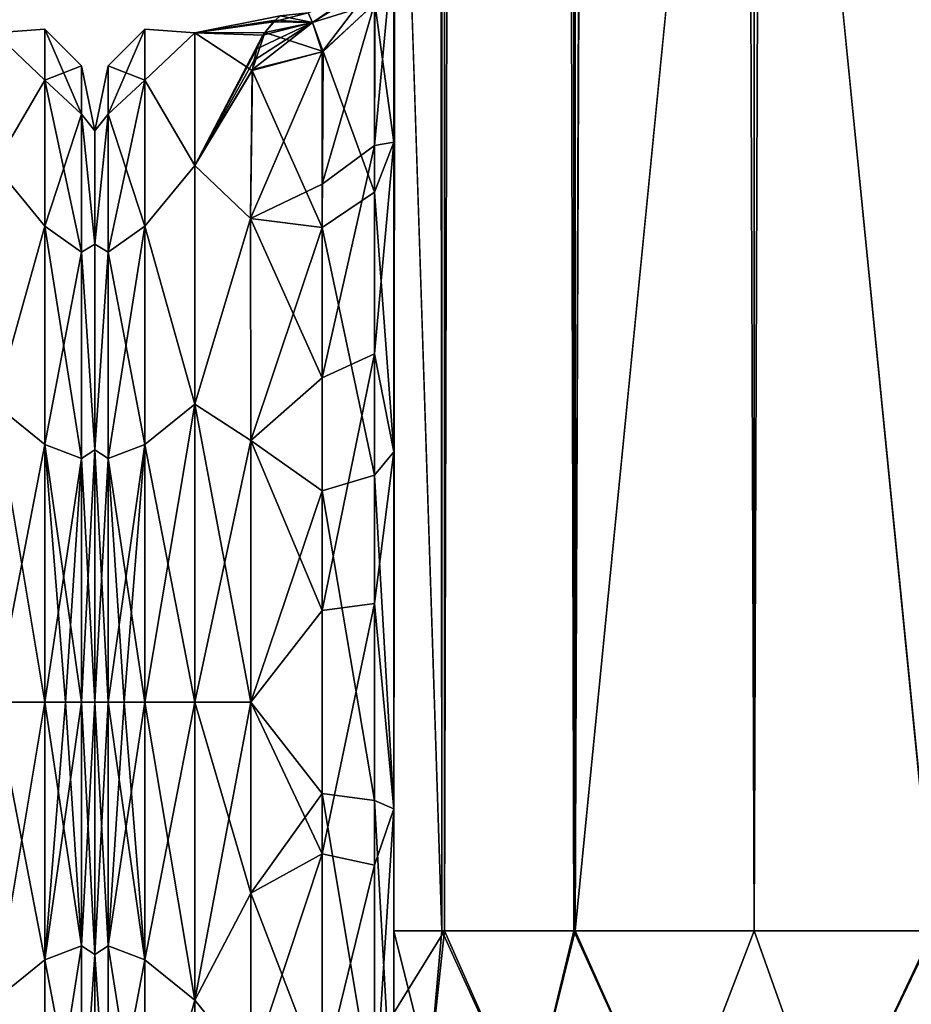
# Model space of a CAD drawing. Extents: x -23 to 470, y -1800 to 0.
# Tile 91 of 256: x 365 to 397, y -1783 to -1748. Entities that reach past the tile are written whole.
import ezdxf

# ---------------------------------------------------------------- set-up
doc = ezdxf.new("R2010")
doc.units = 0
doc.header["$LTSCALE"] = 17.087905
for name, color, linetype in [('419', 7, 'CONTINUOUS'), ('437', 7, 'CONTINUOUS'), ('438', 7, 'CONTINUOUS'), ('486', 7, 'CONTINUOUS'), ('490', 7, 'CONTINUOUS'), ('491', 7, 'CONTINUOUS'), ('492', 7, 'CONTINUOUS'), ('501', 7, 'CONTINUOUS'), ('502', 7, 'CONTINUOUS'), ('507', 7, 'CONTINUOUS'), ('508', 7, 'CONTINUOUS'), ('509', 7, 'CONTINUOUS'), ('510', 7, 'CONTINUOUS'), ('513', 7, 'CONTINUOUS'), ('514', 7, 'CONTINUOUS'), ('532', 7, 'CONTINUOUS'), ('534', 7, 'CONTINUOUS'), ('542', 7, 'CONTINUOUS')]:
    doc.layers.add(name, color=color, linetype=linetype)

msp = doc.modelspace()

# ---------------------------------------------------------------- linework, layer by layer
at = {"layer": '419', "linetype": 'CONTINUOUS'}
for points in [[(368, -1752.022, 4.582), (368, -1755.991, 12.803), (368, -1791.978, 4.582), (368, -1752.022, 4.582)], [(368, -1752.022, -4.582), (368, -1752.022, 4.582), (368, -1791.978, 4.582), (368, -1752.022, -4.582)], [(368, -1755.991, -12.803), (368, -1752.022, -4.582), (368, -1788.009, -12.803), (368, -1755.991, -12.803)], [(368, -1788.009, -12.803), (368, -1752.022, -4.582), (368, -1791.978, -4.582), (368, -1788.009, -12.803)], [(368, -1791.978, -4.582), (368, -1752.022, -4.582), (368, -1791.978, 4.582), (368, -1791.978, -4.582)], [(368, -1755.991, 12.803), (368, -1763.173, 18.494), (368, -1788.009, 12.803), (368, -1755.991, 12.803)], [(368, -1791.978, 4.582), (368, -1755.991, 12.803), (368, -1788.009, 12.803), (368, -1791.978, 4.582)], [(368, -1763.174, -18.494), (368, -1755.991, -12.803), (368, -1780.827, -18.494), (368, -1763.174, -18.494)], [(368, -1780.827, -18.494), (368, -1755.991, -12.803), (368, -1788.009, -12.803), (368, -1780.827, -18.494)], [(368, -1763.173, 18.494), (368, -1772, 20.5), (368, -1780.826, 18.494), (368, -1763.173, 18.494)], [(368, -1788.009, 12.803), (368, -1763.173, 18.494), (368, -1780.826, 18.494), (368, -1788.009, 12.803)], [(368, -1772, -20.5), (368, -1763.174, -18.494), (368, -1780.827, -18.494), (368, -1772, -20.5)]]:
    msp.add_3dface(points, dxfattribs=at)
at = {"layer": '437', "linetype": 'CONTINUOUS'}
for points in [[(364.5, -1748.602, -5.341), (364.5, -1748.602, 5.341), (366.248, -1748.468, 0), (364.5, -1748.602, -5.341)], [(364.5, -1748.602, -5.341), (366.248, -1748.468, 0), (366.248, -1750.259, -9.005), (364.5, -1748.602, -5.341)], [(364.5, -1748.602, 5.341), (366.248, -1750.259, 9.005), (366.248, -1748.468, 0), (364.5, -1748.602, 5.341)], [(364.5, -1753.236, -14.964), (364.5, -1748.602, -5.341), (366.248, -1750.259, -9.005), (364.5, -1753.236, -14.964)], [(364.5, -1748.602, 5.341), (364.5, -1753.236, 14.964), (366.248, -1750.259, 9.005), (364.5, -1748.602, 5.341)], [(366.248, -1748.468, 0), (367.531, -1751.444, -8.515), (366.248, -1750.259, -9.005), (366.248, -1748.468, 0)], [(366.248, -1750.259, 9.005), (367.531, -1749.75, 0), (366.248, -1748.468, 0), (366.248, -1750.259, 9.005)], [(367.531, -1749.75, 0), (367.531, -1751.444, -8.515), (366.248, -1748.468, 0), (367.531, -1749.75, 0)], [(367.531, -1751.444, 8.515), (367.531, -1749.75, 0), (366.248, -1750.259, 9.005), (367.531, -1751.444, 8.515)], [(368, -1752.022, 4.582), (368, -1752.022, -4.582), (367.531, -1749.75, 0), (368, -1752.022, 4.582)], [(367.531, -1751.444, 8.515), (368, -1752.022, 4.582), (367.531, -1749.75, 0), (367.531, -1751.444, 8.515)], [(367.531, -1749.75, 0), (368, -1752.022, -4.582), (367.531, -1751.444, -8.515), (367.531, -1749.75, 0)], [(364.5, -1753.236, -14.964), (366.248, -1750.259, -9.005), (366.248, -1755.36, -16.64), (364.5, -1753.236, -14.964)], [(364.5, -1753.236, 14.964), (366.248, -1755.36, 16.64), (366.248, -1750.259, 9.005), (364.5, -1753.236, 14.964)], [(366.248, -1750.259, -9.005), (367.531, -1756.267, -15.733), (366.248, -1755.36, -16.64), (366.248, -1750.259, -9.005)], [(367.531, -1751.444, -8.515), (367.531, -1756.267, -15.733), (366.248, -1750.259, -9.005), (367.531, -1751.444, -8.515)], [(366.248, -1755.36, 16.64), (367.531, -1751.444, 8.515), (366.248, -1750.259, 9.005), (366.248, -1755.36, 16.64)], [(367.531, -1756.267, 15.733), (367.531, -1751.444, 8.515), (366.248, -1755.36, 16.64), (367.531, -1756.267, 15.733)], [(368, -1755.991, 12.803), (368, -1752.022, 4.582), (367.531, -1751.444, 8.515), (368, -1755.991, 12.803)], [(367.531, -1756.267, 15.733), (368, -1755.991, 12.803), (367.531, -1751.444, 8.515), (367.531, -1756.267, 15.733)], [(368, -1752.022, -4.582), (368, -1755.991, -12.803), (367.531, -1751.444, -8.515), (368, -1752.022, -4.582)], [(367.531, -1751.444, -8.515), (368, -1755.991, -12.803), (367.531, -1756.267, -15.733), (367.531, -1751.444, -8.515)], [(364.5, -1761.587, -21.623), (364.5, -1753.236, -14.964), (366.248, -1755.36, -16.64), (364.5, -1761.587, -21.623)], [(364.5, -1753.236, 14.964), (364.5, -1761.587, 21.623), (366.248, -1755.36, 16.64), (364.5, -1753.236, 14.964)], [(364.5, -1761.587, -21.623), (366.248, -1755.36, -16.64), (366.248, -1762.995, -21.741), (364.5, -1761.587, -21.623)], [(364.5, -1761.587, 21.623), (366.248, -1762.995, 21.741), (366.248, -1755.36, 16.64), (364.5, -1761.587, 21.623)], [(366.248, -1755.36, -16.64), (367.531, -1763.485, -20.556), (366.248, -1762.995, -21.741), (366.248, -1755.36, -16.64)], [(367.531, -1756.267, -15.733), (367.531, -1763.485, -20.556), (366.248, -1755.36, -16.64), (367.531, -1756.267, -15.733)], [(366.248, -1762.995, 21.741), (367.531, -1756.267, 15.733), (366.248, -1755.36, 16.64), (366.248, -1762.995, 21.741)], [(368, -1763.173, 18.494), (368, -1755.991, 12.803), (367.531, -1756.267, 15.733), (368, -1763.173, 18.494)], [(368, -1755.991, -12.803), (368, -1763.174, -18.494), (367.531, -1756.267, -15.733), (368, -1755.991, -12.803)], [(367.531, -1763.485, 20.556), (367.531, -1756.267, 15.733), (366.248, -1762.995, 21.741), (367.531, -1763.485, 20.556)], [(367.531, -1763.485, 20.556), (368, -1763.173, 18.494), (367.531, -1756.267, 15.733), (367.531, -1763.485, 20.556)], [(367.531, -1756.267, -15.733), (368, -1763.174, -18.494), (367.531, -1763.485, -20.556), (367.531, -1756.267, -15.733)], [(364.5, -1761.587, 21.623), (364.5, -1772, 24), (366.248, -1762.995, 21.741), (364.5, -1761.587, 21.623)], [(364.5, -1772, -24), (364.5, -1761.587, -21.623), (366.248, -1772, -23.532), (364.5, -1772, -24)], [(366.248, -1772, -23.532), (364.5, -1761.587, -21.623), (366.248, -1762.995, -21.741), (366.248, -1772, -23.532)], [(364.5, -1772, 24), (366.248, -1772, 23.532), (366.248, -1762.995, 21.741), (364.5, -1772, 24)], [(366.248, -1772, 23.532), (367.531, -1763.485, 20.556), (366.248, -1762.995, 21.741), (366.248, -1772, 23.532)], [(366.975, -1772, -22.975), (366.248, -1772, -23.532), (366.248, -1762.995, -21.741), (366.975, -1772, -22.975)], [(367.531, -1772, -22.25), (366.975, -1772, -22.975), (366.248, -1762.995, -21.741), (367.531, -1772, -22.25)], [(367.531, -1763.485, -20.556), (367.531, -1772, -22.25), (366.248, -1762.995, -21.741), (367.531, -1763.485, -20.556)], [(368, -1772, 20.5), (368, -1763.173, 18.494), (367.531, -1772, 22.25), (368, -1772, 20.5)], [(367.531, -1772, 22.25), (368, -1763.173, 18.494), (367.531, -1763.485, 20.556), (367.531, -1772, 22.25)], [(368, -1763.174, -18.494), (368, -1772, -20.5), (367.531, -1763.485, -20.556), (368, -1763.174, -18.494)], [(366.248, -1772, 23.532), (366.975, -1772, 22.975), (367.531, -1763.485, 20.556), (366.248, -1772, 23.532)], [(366.975, -1772, 22.975), (367.531, -1772, 22.25), (367.531, -1763.485, 20.556), (366.975, -1772, 22.975)], [(368, -1772, -20.5), (367.531, -1772, -22.25), (367.531, -1763.485, -20.556), (368, -1772, -20.5)]]:
    msp.add_3dface(points, dxfattribs=at)
at = {"layer": '438', "linetype": 'CONTINUOUS'}
for points in [[(364.5, -1772, 24), (364.5, -1782.413, 21.623), (366.248, -1772, 23.532), (364.5, -1772, 24)], [(364.5, -1782.413, 21.623), (366.248, -1781.005, 21.741), (366.248, -1772, 23.532), (364.5, -1782.413, 21.623)], [(364.5, -1782.413, -21.623), (364.5, -1772, -24), (366.248, -1781.005, -21.741), (364.5, -1782.413, -21.623)], [(364.5, -1772, -24), (366.248, -1772, -23.532), (366.248, -1781.005, -21.741), (364.5, -1772, -24)], [(366.248, -1772, 23.532), (366.248, -1781.005, 21.741), (366.975, -1772, 22.975), (366.248, -1772, 23.532)], [(366.248, -1781.005, 21.741), (367.531, -1772, 22.25), (366.975, -1772, 22.975), (366.248, -1781.005, 21.741)], [(367.531, -1780.515, 20.556), (367.531, -1772, 22.25), (366.248, -1781.005, 21.741), (367.531, -1780.515, 20.556)], [(366.975, -1772, -22.975), (367.531, -1780.515, -20.556), (366.248, -1772, -23.532), (366.975, -1772, -22.975)], [(366.248, -1772, -23.532), (367.531, -1780.515, -20.556), (366.248, -1781.005, -21.741), (366.248, -1772, -23.532)], [(367.531, -1772, -22.25), (367.531, -1780.515, -20.556), (366.975, -1772, -22.975), (367.531, -1772, -22.25)], [(368, -1780.826, 18.494), (368, -1772, 20.5), (367.531, -1780.515, 20.556), (368, -1780.826, 18.494)], [(367.531, -1780.515, 20.556), (368, -1772, 20.5), (367.531, -1772, 22.25), (367.531, -1780.515, 20.556)], [(368, -1772, -20.5), (368, -1780.827, -18.494), (367.531, -1772, -22.25), (368, -1772, -20.5)], [(367.531, -1772, -22.25), (368, -1780.827, -18.494), (367.531, -1780.515, -20.556), (367.531, -1772, -22.25)], [(366.248, -1788.64, 16.64), (367.531, -1780.515, 20.556), (366.248, -1781.005, 21.741), (366.248, -1788.64, 16.64)], [(367.531, -1787.733, 15.733), (367.531, -1780.515, 20.556), (366.248, -1788.64, 16.64), (367.531, -1787.733, 15.733)], [(367.531, -1780.515, -20.556), (367.531, -1787.733, -15.733), (366.248, -1781.005, -21.741), (367.531, -1780.515, -20.556)], [(367.531, -1780.515, -20.556), (368, -1780.827, -18.494), (367.531, -1787.733, -15.733), (367.531, -1780.515, -20.556)], [(367.531, -1787.733, 15.733), (368, -1780.826, 18.494), (367.531, -1780.515, 20.556), (367.531, -1787.733, 15.733)], [(364.5, -1782.413, 21.623), (366.248, -1788.64, 16.64), (366.248, -1781.005, 21.741), (364.5, -1782.413, 21.623)], [(364.5, -1782.413, -21.623), (366.248, -1781.005, -21.741), (366.248, -1788.64, -16.64), (364.5, -1782.413, -21.623)], [(366.248, -1781.005, -21.741), (367.531, -1787.733, -15.733), (366.248, -1788.64, -16.64), (366.248, -1781.005, -21.741)], [(368, -1788.009, 12.803), (368, -1780.826, 18.494), (367.531, -1787.733, 15.733), (368, -1788.009, 12.803)], [(368, -1780.827, -18.494), (368, -1788.009, -12.803), (367.531, -1787.733, -15.733), (368, -1780.827, -18.494)], [(364.5, -1782.413, 21.623), (364.5, -1790.764, 14.964), (366.248, -1788.64, 16.64), (364.5, -1782.413, 21.623)], [(364.5, -1790.764, -14.964), (364.5, -1782.413, -21.623), (366.248, -1788.64, -16.64), (364.5, -1790.764, -14.964)]]:
    msp.add_3dface(points, dxfattribs=at)
at = {"layer": '486', "linetype": 'CONTINUOUS'}
for points in [[(378.45, -1728.15, 20.5), (378.45, -1733.181, 19.873), (378.45, -1752.418, 21.378), (378.45, -1728.15, 20.5)], [(378.45, -1736.981, 22.508), (378.45, -1728.15, 20.5), (378.45, -1752.418, 21.378), (378.45, -1736.981, 22.508)], [(378.45, -1728.15, 102.5), (378.45, -1736.977, 100.493), (378.45, -1780, 102.5), (378.45, -1728.15, 102.5)], [(378.45, -1782.865, -101.931), (378.45, -1783.734, -101.5), (378.45, -1728.15, -102.5), (378.45, -1782.865, -101.931)], [(378.45, -1728.15, -102.5), (378.45, -1783.734, -101.5), (378.45, -1736.981, -100.492), (378.45, -1728.15, -102.5)], [(378.45, -1780, -102.5), (378.45, -1782.865, -101.931), (378.45, -1728.15, -102.5), (378.45, -1780, -102.5)], [(378.45, -1728.15, -20.5), (378.45, -1736.977, -22.507), (378.45, -1752.418, -21.378), (378.45, -1728.15, -20.5)], [(378.45, -1733.235, -19.859), (378.45, -1728.15, -20.5), (378.45, -1752.418, -21.378), (378.45, -1733.235, -19.859)], [(378.45, -1733.181, 19.873), (378.45, -1737.891, 18.038), (378.45, -1752.418, 21.378), (378.45, -1733.181, 19.873)], [(378.45, -1737.923, -18.021), (378.45, -1733.235, -19.859), (378.45, -1752.418, -21.378), (378.45, -1737.923, -18.021)], [(378.45, -1736.977, 59.493), (378.45, -1744.158, 53.805), (378.45, -1787.5, 95), (378.45, -1736.977, 59.493)], [(378.45, -1736.981, 63.508), (378.45, -1736.977, 59.493), (378.45, -1787.5, 95), (378.45, -1736.981, 63.508)], [(378.45, -1736.977, 100.493), (378.45, -1744.158, 94.805), (378.45, -1785.305, 100.301), (378.45, -1736.977, 100.493)], [(378.45, -1780, 102.5), (378.45, -1736.977, 100.493), (378.45, -1782.865, 101.931), (378.45, -1780, 102.5)], [(378.45, -1782.865, 101.931), (378.45, -1736.977, 100.493), (378.45, -1783.734, 101.5), (378.45, -1782.865, 101.931)], [(378.45, -1783.734, 101.5), (378.45, -1736.977, 100.493), (378.45, -1785.305, 100.301), (378.45, -1783.734, 101.5)], [(378.45, -1744.158, -69.195), (378.45, -1787.5, -24.51), (378.45, -1736.977, -63.507), (378.45, -1744.158, -69.195)], [(378.45, -1736.977, -63.507), (378.45, -1787.5, -24.51), (378.45, -1736.981, -59.492), (378.45, -1736.977, -63.507)], [(378.45, -1736.977, -22.507), (378.45, -1744.158, -28.195), (378.45, -1763.249, -27.648), (378.45, -1736.977, -22.507)], [(378.45, -1752.418, -21.378), (378.45, -1736.977, -22.507), (378.45, -1763.249, -27.648), (378.45, -1752.418, -21.378)], [(378.45, -1744.161, 28.199), (378.45, -1736.981, 22.508), (378.45, -1763.25, 27.648), (378.45, -1744.161, 28.199)], [(378.45, -1763.25, 27.648), (378.45, -1736.981, 22.508), (378.45, -1752.418, 21.378), (378.45, -1763.25, 27.648)], [(378.45, -1744.161, 69.199), (378.45, -1736.981, 63.508), (378.45, -1787.5, 95), (378.45, -1744.161, 69.199)], [(378.45, -1736.981, -59.492), (378.45, -1787.5, -24.51), (378.45, -1744.161, -53.801), (378.45, -1736.981, -59.492)], [(378.45, -1786.933, -97.86), (378.45, -1787.5, -95), (378.45, -1736.981, -100.492), (378.45, -1786.933, -97.86)], [(378.45, -1736.981, -100.492), (378.45, -1787.5, -95), (378.45, -1744.161, -94.801), (378.45, -1736.981, -100.492)], [(378.45, -1786.5, -98.734), (378.45, -1786.933, -97.86), (378.45, -1736.981, -100.492), (378.45, -1786.5, -98.734)], [(378.45, -1785.305, -100.301), (378.45, -1786.5, -98.734), (378.45, -1736.981, -100.492), (378.45, -1785.305, -100.301)], [(378.45, -1783.734, -101.5), (378.45, -1785.305, -100.301), (378.45, -1736.981, -100.492), (378.45, -1783.734, -101.5)], [(378.45, -1737.891, 18.038), (378.45, -1742.006, 15.109), (378.45, -1752.418, 21.378), (378.45, -1737.891, 18.038)], [(378.45, -1742.017, -15.098), (378.45, -1737.923, -18.021), (378.45, -1752.418, -21.378), (378.45, -1742.017, -15.098)], [(378.45, -1742.006, 15.109), (378.45, -1745.277, 11.265), (378.45, -1752.418, 21.378), (378.45, -1742.006, 15.109)], [(378.45, -1745.277, -11.265), (378.45, -1742.017, -15.098), (378.45, -1752.418, -21.378), (378.45, -1745.277, -11.265)], [(378.45, -1744.158, 53.805), (378.45, -1748.128, 45.583), (378.45, -1787.5, 95), (378.45, -1744.158, 53.805)], [(378.45, -1744.158, 94.805), (378.45, -1748.128, 86.583), (378.45, -1787.5, 95), (378.45, -1744.158, 94.805)], [(378.45, -1785.305, 100.301), (378.45, -1744.158, 94.805), (378.45, -1786.5, 98.734), (378.45, -1785.305, 100.301)], [(378.45, -1786.5, 98.734), (378.45, -1744.158, 94.805), (378.45, -1786.933, 97.86), (378.45, -1786.5, 98.734)], [(378.45, -1786.933, 97.86), (378.45, -1744.158, 94.805), (378.45, -1787.5, 95), (378.45, -1786.933, 97.86)], [(378.45, -1748.128, -77.417), (378.45, -1787.5, -24.51), (378.45, -1744.158, -69.195), (378.45, -1748.128, -77.417)], [(378.45, -1744.158, -28.195), (378.45, -1748.128, -36.417), (378.45, -1775.731, -28.753), (378.45, -1744.158, -28.195)], [(378.45, -1763.249, -27.648), (378.45, -1744.158, -28.195), (378.45, -1775.731, -28.753), (378.45, -1763.249, -27.648)], [(378.45, -1748.129, 36.421), (378.45, -1744.161, 28.199), (378.45, -1775.732, 28.753), (378.45, -1748.129, 36.421)], [(378.45, -1775.732, 28.753), (378.45, -1744.161, 28.199), (378.45, -1763.25, 27.648), (378.45, -1775.732, 28.753)], [(378.45, -1748.129, 77.421), (378.45, -1744.161, 69.199), (378.45, -1787.5, 95), (378.45, -1748.129, 77.421)], [(378.45, -1787.5, -95), (378.45, -1787.5, -24.51), (378.45, -1744.161, -94.801), (378.45, -1787.5, -95)], [(378.45, -1744.161, -94.801), (378.45, -1787.5, -24.51), (378.45, -1748.129, -86.579), (378.45, -1744.161, -94.801)], [(378.45, -1744.161, -53.801), (378.45, -1787.5, -24.51), (378.45, -1748.129, -45.579), (378.45, -1744.161, -53.801)], [(378.45, -1748.128, 45.583), (378.45, -1748.129, 36.421), (378.45, -1787.5, 95), (378.45, -1748.128, 45.583)], [(378.45, -1748.128, 86.583), (378.45, -1748.129, 77.421), (378.45, -1787.5, 95), (378.45, -1748.128, 86.583)], [(378.45, -1748.129, -86.579), (378.45, -1787.5, -24.51), (378.45, -1748.128, -77.417), (378.45, -1748.129, -86.579)], [(378.45, -1748.128, -36.417), (378.45, -1748.129, -45.579), (378.45, -1775.731, -28.753), (378.45, -1748.128, -36.417)], [(378.45, -1787.5, 95), (378.45, -1748.129, 36.421), (378.45, -1775.732, 28.753), (378.45, -1787.5, 95)], [(378.45, -1748.129, -45.579), (378.45, -1787.5, -24.51), (378.45, -1775.731, -28.753), (378.45, -1748.129, -45.579)], [(378.45, -1787.5, 24.51), (378.45, -1787.5, 95), (378.45, -1775.732, 28.753), (378.45, -1787.5, 24.51)]]:
    msp.add_3dface(points, dxfattribs=at)
at = {"layer": '490', "linetype": 'CONTINUOUS'}
for points in [[(368, -1752.022, -4.582), (368, -1755.991, -12.803), (368, -1791.978, -4.582), (368, -1752.022, -4.582)], [(368, -1752.022, 4.582), (368, -1752.022, -4.582), (368, -1791.978, -4.582), (368, -1752.022, 4.582)], [(368, -1755.991, 12.803), (368, -1752.022, 4.582), (368, -1788.009, 12.803), (368, -1755.991, 12.803)], [(368, -1788.009, 12.803), (368, -1752.022, 4.582), (368, -1791.978, 4.582), (368, -1788.009, 12.803)], [(368, -1791.978, 4.582), (368, -1752.022, 4.582), (368, -1791.978, -4.582), (368, -1791.978, 4.582)], [(368, -1755.991, -12.803), (368, -1763.173, -18.494), (368, -1788.009, -12.803), (368, -1755.991, -12.803)], [(368, -1791.978, -4.582), (368, -1755.991, -12.803), (368, -1788.009, -12.803), (368, -1791.978, -4.582)], [(368, -1763.174, 18.494), (368, -1755.991, 12.803), (368, -1780.827, 18.494), (368, -1763.174, 18.494)], [(368, -1780.827, 18.494), (368, -1755.991, 12.803), (368, -1788.009, 12.803), (368, -1780.827, 18.494)], [(368, -1763.173, -18.494), (368, -1772, -20.5), (368, -1780.826, -18.494), (368, -1763.173, -18.494)], [(368, -1788.009, -12.803), (368, -1763.173, -18.494), (368, -1780.826, -18.494), (368, -1788.009, -12.803)], [(368, -1772, 20.5), (368, -1763.174, 18.494), (368, -1780.827, 18.494), (368, -1772, 20.5)]]:
    msp.add_3dface(points, dxfattribs=at)
at = {"layer": '491', "linetype": 'CONTINUOUS'}
for points in [[(371.5, -1782.413, -21.623), (371.5, -1772, -24), (373.45, -1778.677, -23.052), (371.5, -1782.413, -21.623)], [(373.45, -1778.677, -23.052), (371.5, -1772, -24), (373.45, -1772, -24), (373.45, -1778.677, -23.052)], [(371.5, -1772, 24), (371.5, -1782.413, 21.623), (373.45, -1772, 24), (371.5, -1772, 24)], [(373.45, -1772, 24), (371.5, -1782.413, 21.623), (373.45, -1778.677, 23.052), (373.45, -1772, 24)], [(373.45, -1784.828, -20.284), (371.5, -1782.413, -21.623), (373.45, -1778.677, -23.052), (373.45, -1784.828, -20.284)], [(373.45, -1778.677, 23.052), (371.5, -1782.413, 21.623), (373.45, -1784.828, 20.284), (373.45, -1778.677, 23.052)], [(371.5, -1790.764, -14.964), (371.5, -1782.413, -21.623), (373.45, -1784.828, -20.284), (371.5, -1790.764, -14.964)], [(371.5, -1782.413, 21.623), (371.5, -1790.764, 14.964), (373.45, -1784.828, 20.284), (371.5, -1782.413, 21.623)]]:
    msp.add_3dface(points, dxfattribs=at)
at = {"layer": '492', "linetype": 'CONTINUOUS'}
for points in [[(374.314, -1748.153, -2.702), (371.5, -1748.602, 5.341), (374.485, -1748.002, -0.308), (374.314, -1748.153, -2.702)], [(374.485, -1748.002, -0.308), (371.5, -1748.602, 5.341), (374.245, -1748.221, 3.25), (374.485, -1748.002, -0.308)], [(373.94, -1748.592, -5.298), (371.5, -1748.602, 5.341), (374.314, -1748.153, -2.702), (373.94, -1748.592, -5.298)], [(374.245, -1748.221, 3.25), (371.5, -1748.602, 5.341), (373.88, -1748.683, 5.686), (374.245, -1748.221, 3.25)], [(371.5, -1748.602, -5.341), (371.5, -1748.602, 5.341), (373.94, -1748.592, -5.298), (371.5, -1748.602, -5.341)], [(373.499, -1749.914, -9.392), (371.5, -1748.602, -5.341), (373.94, -1748.592, -5.298), (373.499, -1749.914, -9.392)], [(371.5, -1748.602, 5.341), (371.5, -1753.236, 14.964), (373.88, -1748.683, 5.686), (371.5, -1748.602, 5.341)], [(371.5, -1753.236, -14.964), (371.5, -1748.602, -5.341), (373.499, -1749.914, -9.392), (371.5, -1753.236, -14.964)], [(373.88, -1748.683, 5.686), (371.5, -1753.236, 14.964), (373.662, -1749.157, 7.363), (373.88, -1748.683, 5.686)], [(373.662, -1749.157, 7.363), (371.5, -1753.236, 14.964), (373.571, -1749.558, 8.507), (373.662, -1749.157, 7.363)], [(373.571, -1749.558, 8.507), (371.5, -1753.236, 14.964), (373.517, -1749.886, 9.326), (373.571, -1749.558, 8.507)], [(373.517, -1749.886, 9.326), (371.5, -1753.236, 14.964), (373.445, -1755.095, 17.036), (373.517, -1749.886, 9.326)], [(373.446, -1755.091, -17.032), (371.5, -1753.236, -14.964), (373.499, -1749.914, -9.392), (373.446, -1755.091, -17.032)], [(371.5, -1753.236, 14.964), (371.5, -1761.587, 21.623), (373.445, -1755.095, 17.036), (371.5, -1753.236, 14.964)], [(371.5, -1761.587, -21.623), (371.5, -1753.236, -14.964), (373.446, -1755.091, -17.032), (371.5, -1761.587, -21.623)], [(373.45, -1762.858, -22.191), (371.5, -1761.587, -21.623), (373.446, -1755.091, -17.032), (373.45, -1762.858, -22.191)], [(373.445, -1755.095, 17.036), (371.5, -1761.587, 21.623), (373.45, -1762.858, 22.191), (373.445, -1755.095, 17.036)], [(373.45, -1772, -24), (371.5, -1772, -24), (371.5, -1761.587, -21.623), (373.45, -1772, -24)], [(371.5, -1761.587, 21.623), (371.5, -1772, 24), (373.45, -1762.858, 22.191), (371.5, -1761.587, 21.623)], [(373.45, -1772, -24), (371.5, -1761.587, -21.623), (373.45, -1762.858, -22.191), (373.45, -1772, -24)], [(371.5, -1772, 24), (373.45, -1772, 24), (373.45, -1762.858, 22.191), (371.5, -1772, 24)]]:
    msp.add_3dface(points, dxfattribs=at)
at = {"layer": '501', "linetype": 'CONTINUOUS'}
for points in [[(378.45, -1745.277, -11.265), (378.45, -1752.418, -21.378), (377.794, -1747.559, -10.303), (378.45, -1745.277, -11.265)], [(375.989, -1749.247, -9.592), (377.794, -1747.559, -10.303), (377.78, -1754.173, -19.606), (375.989, -1749.247, -9.592)], [(377.794, -1747.559, -10.303), (378.45, -1752.418, -21.378), (377.78, -1754.173, -19.606), (377.794, -1747.559, -10.303)], [(373.499, -1749.914, -9.392), (375.989, -1749.247, -9.592), (375.946, -1755.405, -18.251), (373.499, -1749.914, -9.392)], [(375.946, -1755.405, -18.251), (375.989, -1749.247, -9.592), (377.78, -1754.173, -19.606), (375.946, -1755.405, -18.251)], [(373.446, -1755.091, -17.032), (373.499, -1749.914, -9.392), (375.946, -1755.405, -18.251), (373.446, -1755.091, -17.032)], [(378.45, -1752.418, -21.378), (378.45, -1763.249, -27.648), (377.78, -1754.173, -19.606), (378.45, -1752.418, -21.378)], [(375.946, -1755.405, -18.251), (377.78, -1754.173, -19.606), (377.78, -1764.068, -25.284), (375.946, -1755.405, -18.251)], [(377.78, -1754.173, -19.606), (378.45, -1763.249, -27.648), (377.78, -1764.068, -25.284), (377.78, -1754.173, -19.606)], [(373.45, -1762.858, -22.191), (373.446, -1755.091, -17.032), (375.946, -1755.405, -18.251), (373.45, -1762.858, -22.191)], [(375.946, -1764.617, -23.537), (373.45, -1762.858, -22.191), (375.946, -1755.405, -18.251), (375.946, -1764.617, -23.537)], [(375.946, -1764.617, -23.537), (375.946, -1755.405, -18.251), (377.78, -1764.068, -25.284), (375.946, -1764.617, -23.537)], [(373.45, -1772, -24), (373.45, -1762.858, -22.191), (375.946, -1764.617, -23.537), (373.45, -1772, -24)], [(378.45, -1763.249, -27.648), (378.45, -1775.731, -28.753), (377.78, -1764.068, -25.284), (378.45, -1763.249, -27.648)], [(375.946, -1764.617, -23.537), (377.78, -1764.068, -25.284), (377.78, -1775.434, -26.276), (375.946, -1764.617, -23.537)], [(377.78, -1764.068, -25.284), (378.45, -1775.731, -28.753), (377.78, -1775.434, -26.276), (377.78, -1764.068, -25.284)], [(375.947, -1775.197, -24.46), (373.45, -1772, -24), (375.946, -1764.617, -23.537), (375.947, -1775.197, -24.46)], [(375.947, -1775.197, -24.46), (375.946, -1764.617, -23.537), (377.78, -1775.434, -26.276), (375.947, -1775.197, -24.46)], [(373.45, -1778.677, -23.052), (373.45, -1772, -24), (375.947, -1775.197, -24.46), (373.45, -1778.677, -23.052)], [(375.948, -1785.185, -20.849), (373.45, -1778.677, -23.052), (375.947, -1775.197, -24.46), (375.948, -1785.185, -20.849)], [(375.948, -1785.185, -20.849), (375.947, -1775.197, -24.46), (377.78, -1786.164, -22.397), (375.948, -1785.185, -20.849)], [(375.947, -1775.197, -24.46), (377.78, -1775.434, -26.276), (377.78, -1786.164, -22.397), (375.947, -1775.197, -24.46)], [(378.45, -1775.731, -28.753), (378.45, -1787.5, -24.51), (377.78, -1775.434, -26.276), (378.45, -1775.731, -28.753)], [(377.78, -1775.434, -26.276), (378.45, -1787.5, -24.51), (377.78, -1786.164, -22.397), (377.78, -1775.434, -26.276)], [(373.45, -1784.828, -20.284), (373.45, -1778.677, -23.052), (375.948, -1785.185, -20.849), (373.45, -1784.828, -20.284)]]:
    msp.add_3dface(points, dxfattribs=at)
at = {"layer": '502', "linetype": 'CONTINUOUS'}
for points in [[(378.45, -1752.418, 21.378), (378.45, -1745.277, 11.265), (377.779, -1752.541, 17.987), (378.45, -1752.418, 21.378)], [(377.779, -1752.541, 17.987), (378.45, -1745.277, 11.265), (377.779, -1747.582, 10.293), (377.779, -1752.541, 17.987)], [(375.946, -1753.886, 16.744), (377.779, -1747.582, 10.293), (375.945, -1749.27, 9.582), (375.946, -1753.886, 16.744)], [(375.946, -1753.886, 16.744), (377.779, -1752.541, 17.987), (377.779, -1747.582, 10.293), (375.946, -1753.886, 16.744)], [(373.517, -1749.886, 9.326), (373.445, -1755.095, 17.036), (375.945, -1749.27, 9.582), (373.517, -1749.886, 9.326)], [(375.945, -1749.27, 9.582), (373.445, -1755.095, 17.036), (375.946, -1753.886, 16.744), (375.945, -1749.27, 9.582)], [(377.78, -1759.821, 23.535), (378.45, -1752.418, 21.378), (377.779, -1752.541, 17.987), (377.78, -1759.821, 23.535)], [(378.45, -1763.25, 27.648), (378.45, -1752.418, 21.378), (377.78, -1759.821, 23.535), (378.45, -1763.25, 27.648)], [(375.946, -1753.886, 16.744), (375.946, -1760.663, 21.908), (377.779, -1752.541, 17.987), (375.946, -1753.886, 16.744)], [(375.946, -1760.663, 21.908), (377.78, -1759.821, 23.535), (377.779, -1752.541, 17.987), (375.946, -1760.663, 21.908)], [(375.946, -1753.886, 16.744), (373.445, -1755.095, 17.036), (375.946, -1760.663, 21.908), (375.946, -1753.886, 16.744)], [(373.445, -1755.095, 17.036), (373.45, -1762.858, 22.191), (375.946, -1760.663, 21.908), (373.445, -1755.095, 17.036)], [(375.946, -1760.663, 21.908), (375.947, -1768.792, 24.459), (377.78, -1759.821, 23.535), (375.946, -1760.663, 21.908)], [(375.947, -1768.792, 24.459), (377.78, -1768.554, 26.275), (377.78, -1759.821, 23.535), (375.947, -1768.792, 24.459)], [(377.78, -1768.554, 26.275), (378.45, -1763.25, 27.648), (377.78, -1759.821, 23.535), (377.78, -1768.554, 26.275)], [(375.946, -1760.663, 21.908), (373.45, -1762.858, 22.191), (375.947, -1768.792, 24.459), (375.946, -1760.663, 21.908)], [(373.45, -1762.858, 22.191), (373.45, -1772, 24), (375.947, -1768.792, 24.459), (373.45, -1762.858, 22.191)], [(378.45, -1775.732, 28.753), (378.45, -1763.25, 27.648), (377.78, -1768.554, 26.275), (378.45, -1775.732, 28.753)], [(375.947, -1768.792, 24.459), (375.947, -1777.305, 24.091), (377.78, -1768.554, 26.275), (375.947, -1768.792, 24.459)], [(375.947, -1777.305, 24.091), (377.78, -1777.699, 25.88), (377.78, -1768.554, 26.275), (375.947, -1777.305, 24.091)], [(377.78, -1777.699, 25.88), (378.45, -1775.732, 28.753), (377.78, -1768.554, 26.275), (377.78, -1777.699, 25.88)], [(375.947, -1768.792, 24.459), (373.45, -1772, 24), (375.947, -1777.305, 24.091), (375.947, -1768.792, 24.459)], [(373.45, -1772, 24), (373.45, -1778.677, 23.052), (375.947, -1777.305, 24.091), (373.45, -1772, 24)], [(378.45, -1787.5, 24.51), (378.45, -1775.732, 28.753), (377.78, -1786.164, 22.397), (378.45, -1787.5, 24.51)], [(377.78, -1786.164, 22.397), (378.45, -1775.732, 28.753), (377.78, -1777.699, 25.88), (377.78, -1786.164, 22.397)], [(373.45, -1778.677, 23.052), (373.45, -1784.828, 20.284), (375.947, -1777.305, 24.091), (373.45, -1778.677, 23.052)], [(375.947, -1777.305, 24.091), (373.45, -1784.828, 20.284), (375.948, -1785.185, 20.849), (375.947, -1777.305, 24.091)], [(375.947, -1777.305, 24.091), (375.948, -1785.185, 20.849), (377.78, -1777.699, 25.88), (375.947, -1777.305, 24.091)], [(375.948, -1785.185, 20.849), (377.78, -1786.164, 22.397), (377.78, -1777.699, 25.88), (375.948, -1785.185, 20.849)]]:
    msp.add_3dface(points, dxfattribs=at)
at = {"layer": '507', "linetype": 'CONTINUOUS'}
for points in [[(369.752, -1750.259, -9.005), (368.469, -1749.75, 0), (369.752, -1748.468, 0), (369.752, -1750.259, -9.005)], [(369.752, -1748.468, 0), (368.469, -1751.444, 8.515), (369.752, -1750.259, 9.005), (369.752, -1748.468, 0)], [(368.469, -1749.75, 0), (368.469, -1751.444, 8.515), (369.752, -1748.468, 0), (368.469, -1749.75, 0)], [(371.5, -1748.602, 5.341), (371.5, -1748.602, -5.341), (369.752, -1748.468, 0), (371.5, -1748.602, 5.341)], [(371.5, -1748.602, 5.341), (369.752, -1748.468, 0), (369.752, -1750.259, 9.005), (371.5, -1748.602, 5.341)], [(371.5, -1748.602, -5.341), (369.752, -1750.259, -9.005), (369.752, -1748.468, 0), (371.5, -1748.602, -5.341)], [(371.5, -1753.236, 14.964), (371.5, -1748.602, 5.341), (369.752, -1750.259, 9.005), (371.5, -1753.236, 14.964)], [(371.5, -1748.602, -5.341), (371.5, -1753.236, -14.964), (369.752, -1750.259, -9.005), (371.5, -1748.602, -5.341)], [(368, -1752.022, -4.582), (368, -1752.022, 4.582), (368.469, -1749.75, 0), (368, -1752.022, -4.582)], [(368.469, -1751.444, -8.515), (368, -1752.022, -4.582), (368.469, -1749.75, 0), (368.469, -1751.444, -8.515)], [(368.469, -1749.75, 0), (368, -1752.022, 4.582), (368.469, -1751.444, 8.515), (368.469, -1749.75, 0)], [(368.469, -1751.444, -8.515), (368.469, -1749.75, 0), (369.752, -1750.259, -9.005), (368.469, -1751.444, -8.515)], [(369.752, -1755.36, -16.64), (368.469, -1751.444, -8.515), (369.752, -1750.259, -9.005), (369.752, -1755.36, -16.64)], [(368.469, -1751.444, 8.515), (368.469, -1756.267, 15.733), (369.752, -1750.259, 9.005), (368.469, -1751.444, 8.515)], [(369.752, -1750.259, 9.005), (368.469, -1756.267, 15.733), (369.752, -1755.36, 16.64), (369.752, -1750.259, 9.005)], [(371.5, -1753.236, 14.964), (369.752, -1750.259, 9.005), (369.752, -1755.36, 16.64), (371.5, -1753.236, 14.964)], [(371.5, -1753.236, -14.964), (369.752, -1755.36, -16.64), (369.752, -1750.259, -9.005), (371.5, -1753.236, -14.964)], [(368, -1755.991, -12.803), (368, -1752.022, -4.582), (368.469, -1751.444, -8.515), (368, -1755.991, -12.803)], [(368.469, -1756.267, -15.733), (368, -1755.991, -12.803), (368.469, -1751.444, -8.515), (368.469, -1756.267, -15.733)], [(368, -1752.022, 4.582), (368, -1755.991, 12.803), (368.469, -1751.444, 8.515), (368, -1752.022, 4.582)], [(368.469, -1751.444, 8.515), (368, -1755.991, 12.803), (368.469, -1756.267, 15.733), (368.469, -1751.444, 8.515)], [(368.469, -1756.267, -15.733), (368.469, -1751.444, -8.515), (369.752, -1755.36, -16.64), (368.469, -1756.267, -15.733)], [(371.5, -1761.587, 21.623), (371.5, -1753.236, 14.964), (369.752, -1755.36, 16.64), (371.5, -1761.587, 21.623)], [(371.5, -1753.236, -14.964), (371.5, -1761.587, -21.623), (369.752, -1755.36, -16.64), (371.5, -1753.236, -14.964)], [(369.752, -1755.36, 16.64), (368.469, -1763.485, 20.556), (369.752, -1762.995, 21.741), (369.752, -1755.36, 16.64)], [(368.469, -1756.267, 15.733), (368.469, -1763.485, 20.556), (369.752, -1755.36, 16.64), (368.469, -1756.267, 15.733)], [(369.752, -1762.995, -21.741), (368.469, -1756.267, -15.733), (369.752, -1755.36, -16.64), (369.752, -1762.995, -21.741)], [(371.5, -1761.587, 21.623), (369.752, -1755.36, 16.64), (369.752, -1762.995, 21.741), (371.5, -1761.587, 21.623)], [(371.5, -1761.587, -21.623), (369.752, -1762.995, -21.741), (369.752, -1755.36, -16.64), (371.5, -1761.587, -21.623)], [(368, -1763.173, -18.494), (368, -1755.991, -12.803), (368.469, -1756.267, -15.733), (368, -1763.173, -18.494)], [(368, -1755.991, 12.803), (368, -1763.174, 18.494), (368.469, -1756.267, 15.733), (368, -1755.991, 12.803)], [(368.469, -1763.485, -20.556), (368, -1763.173, -18.494), (368.469, -1756.267, -15.733), (368.469, -1763.485, -20.556)], [(368.469, -1756.267, 15.733), (368, -1763.174, 18.494), (368.469, -1763.485, 20.556), (368.469, -1756.267, 15.733)], [(368.469, -1763.485, -20.556), (368.469, -1756.267, -15.733), (369.752, -1762.995, -21.741), (368.469, -1763.485, -20.556)], [(371.5, -1761.587, -21.623), (371.5, -1772, -24), (369.752, -1762.995, -21.741), (371.5, -1761.587, -21.623)], [(371.5, -1772, 24), (371.5, -1761.587, 21.623), (369.752, -1772, 23.532), (371.5, -1772, 24)], [(369.752, -1772, 23.532), (371.5, -1761.587, 21.623), (369.752, -1762.995, 21.741), (369.752, -1772, 23.532)], [(368.469, -1763.485, 20.556), (368.469, -1772, 22.25), (369.752, -1762.995, 21.741), (368.469, -1763.485, 20.556)], [(368.469, -1772, 22.25), (369.025, -1772, 22.975), (369.752, -1762.995, 21.741), (368.469, -1772, 22.25)], [(369.752, -1772, -23.532), (368.469, -1763.485, -20.556), (369.752, -1762.995, -21.741), (369.752, -1772, -23.532)], [(369.025, -1772, 22.975), (369.752, -1772, 23.532), (369.752, -1762.995, 21.741), (369.025, -1772, 22.975)], [(371.5, -1772, -24), (369.752, -1772, -23.532), (369.752, -1762.995, -21.741), (371.5, -1772, -24)], [(368, -1772, -20.5), (368, -1763.173, -18.494), (368.469, -1772, -22.25), (368, -1772, -20.5)], [(368.469, -1772, -22.25), (368, -1763.173, -18.494), (368.469, -1763.485, -20.556), (368.469, -1772, -22.25)], [(368, -1763.174, 18.494), (368, -1772, 20.5), (368.469, -1763.485, 20.556), (368, -1763.174, 18.494)], [(368, -1772, 20.5), (368.469, -1772, 22.25), (368.469, -1763.485, 20.556), (368, -1772, 20.5)], [(369.752, -1772, -23.532), (369.025, -1772, -22.975), (368.469, -1763.485, -20.556), (369.752, -1772, -23.532)], [(369.025, -1772, -22.975), (368.469, -1772, -22.25), (368.469, -1763.485, -20.556), (369.025, -1772, -22.975)]]:
    msp.add_3dface(points, dxfattribs=at)
at = {"layer": '508', "linetype": 'CONTINUOUS'}
for points in [[(368, -1780.826, -18.494), (368, -1772, -20.5), (368.469, -1780.515, -20.556), (368, -1780.826, -18.494)], [(368.469, -1780.515, -20.556), (368, -1772, -20.5), (368.469, -1772, -22.25), (368.469, -1780.515, -20.556)], [(368, -1772, 20.5), (368, -1780.827, 18.494), (368.469, -1772, 22.25), (368, -1772, 20.5)], [(368.469, -1772, 22.25), (368, -1780.827, 18.494), (368.469, -1780.515, 20.556), (368.469, -1772, 22.25)], [(369.752, -1781.005, -21.741), (368.469, -1772, -22.25), (369.025, -1772, -22.975), (369.752, -1781.005, -21.741)], [(368.469, -1780.515, -20.556), (368.469, -1772, -22.25), (369.752, -1781.005, -21.741), (368.469, -1780.515, -20.556)], [(369.025, -1772, 22.975), (368.469, -1780.515, 20.556), (369.752, -1772, 23.532), (369.025, -1772, 22.975)], [(369.752, -1772, 23.532), (368.469, -1780.515, 20.556), (369.752, -1781.005, 21.741), (369.752, -1772, 23.532)], [(368.469, -1772, 22.25), (368.469, -1780.515, 20.556), (369.025, -1772, 22.975), (368.469, -1772, 22.25)], [(369.752, -1772, -23.532), (369.752, -1781.005, -21.741), (369.025, -1772, -22.975), (369.752, -1772, -23.532)], [(371.5, -1772, -24), (371.5, -1782.413, -21.623), (369.752, -1772, -23.532), (371.5, -1772, -24)], [(371.5, -1782.413, -21.623), (369.752, -1781.005, -21.741), (369.752, -1772, -23.532), (371.5, -1782.413, -21.623)], [(371.5, -1782.413, 21.623), (371.5, -1772, 24), (369.752, -1781.005, 21.741), (371.5, -1782.413, 21.623)], [(371.5, -1772, 24), (369.752, -1772, 23.532), (369.752, -1781.005, 21.741), (371.5, -1772, 24)], [(368.469, -1780.515, 20.556), (368, -1780.827, 18.494), (368.469, -1787.733, 15.733), (368.469, -1780.515, 20.556)], [(368.469, -1787.733, -15.733), (368, -1780.826, -18.494), (368.469, -1780.515, -20.556), (368.469, -1787.733, -15.733)], [(369.752, -1788.64, -16.64), (368.469, -1780.515, -20.556), (369.752, -1781.005, -21.741), (369.752, -1788.64, -16.64)], [(368.469, -1787.733, -15.733), (368.469, -1780.515, -20.556), (369.752, -1788.64, -16.64), (368.469, -1787.733, -15.733)], [(368.469, -1780.515, 20.556), (368.469, -1787.733, 15.733), (369.752, -1781.005, 21.741), (368.469, -1780.515, 20.556)], [(368, -1788.009, -12.803), (368, -1780.826, -18.494), (368.469, -1787.733, -15.733), (368, -1788.009, -12.803)], [(368, -1780.827, 18.494), (368, -1788.009, 12.803), (368.469, -1787.733, 15.733), (368, -1780.827, 18.494)], [(369.752, -1781.005, 21.741), (368.469, -1787.733, 15.733), (369.752, -1788.64, 16.64), (369.752, -1781.005, 21.741)], [(371.5, -1782.413, -21.623), (369.752, -1788.64, -16.64), (369.752, -1781.005, -21.741), (371.5, -1782.413, -21.623)], [(371.5, -1782.413, 21.623), (369.752, -1781.005, 21.741), (369.752, -1788.64, 16.64), (371.5, -1782.413, 21.623)], [(371.5, -1782.413, -21.623), (371.5, -1790.764, -14.964), (369.752, -1788.64, -16.64), (371.5, -1782.413, -21.623)], [(371.5, -1790.764, 14.964), (371.5, -1782.413, 21.623), (369.752, -1788.64, 16.64), (371.5, -1790.764, 14.964)]]:
    msp.add_3dface(points, dxfattribs=at)
at = {"layer": '509', "linetype": 'CONTINUOUS'}
for points in [[(391.05, -20, 115.1), (397.35, -1780, 113.412), (397.35, -20, 113.412), (391.05, -20, 115.1)], [(397.35, -1780, 113.412), (391.05, -20, 115.1), (391.05, -83.45, 115.1), (397.35, -1780, 113.412)], [(391.05, -1716.55, 115.1), (397.35, -1780, 113.412), (391.05, -83.45, 115.1), (391.05, -1716.55, 115.1)], [(391.05, -1780, 115.1), (397.35, -1780, 113.412), (391.05, -1716.55, 115.1), (391.05, -1780, 115.1)]]:
    msp.add_3dface(points, dxfattribs=at)
at = {"layer": '510', "linetype": 'CONTINUOUS'}
for points in [[(378.45, -20, 102.5), (378.45, -71.85, 102.5), (380.138, -1780, 108.8), (378.45, -20, 102.5)], [(378.45, -20, 102.5), (380.138, -1780, 108.8), (380.138, -20, 108.8), (378.45, -20, 102.5)], [(380.138, -1780, 108.8), (384.747, -1780, 113.41), (380.138, -20, 108.8), (380.138, -1780, 108.8)], [(384.747, -1780, 113.41), (384.747, -20, 113.41), (380.138, -20, 108.8), (384.747, -1780, 113.41)], [(384.747, -1780, 113.41), (391.05, -1780, 115.1), (384.747, -20, 113.41), (384.747, -1780, 113.41)], [(384.747, -20, 113.41), (391.05, -1780, 115.1), (391.05, -1716.55, 115.1), (384.747, -20, 113.41)], [(378.45, -71.85, 102.5), (378.45, -1728.15, 102.5), (380.138, -1780, 108.8), (378.45, -71.85, 102.5)], [(378.45, -1728.15, 102.5), (378.45, -1780, 102.5), (380.138, -1780, 108.8), (378.45, -1728.15, 102.5)]]:
    msp.add_3dface(points, dxfattribs=at)
at = {"layer": '513', "linetype": 'CONTINUOUS'}
for points in [[(397.3, -1780, -113.325), (391.05, -1780, -115), (397.3, -20, -113.325), (397.3, -1780, -113.325)], [(397.3, -20, -113.325), (391.05, -1780, -115), (391.05, -1716.55, -115), (397.3, -20, -113.325)]]:
    msp.add_3dface(points, dxfattribs=at)
at = {"layer": '514', "linetype": 'CONTINUOUS'}
for points in [[(378.45, -1780, -102.5), (378.45, -1728.15, -102.5), (380.225, -20, -108.75), (378.45, -1780, -102.5)], [(380.225, -1780, -108.75), (378.45, -1780, -102.5), (380.225, -20, -108.75), (380.225, -1780, -108.75)], [(384.797, -1780, -113.323), (380.225, -1780, -108.75), (384.797, -20, -113.323), (384.797, -1780, -113.323)], [(380.225, -1780, -108.75), (380.225, -20, -108.75), (384.797, -20, -113.323), (380.225, -1780, -108.75)], [(384.797, -1780, -113.323), (384.797, -20, -113.323), (391.05, -20, -115), (384.797, -1780, -113.323)], [(384.797, -1780, -113.323), (391.05, -20, -115), (391.05, -83.45, -115), (384.797, -1780, -113.323)], [(384.797, -1780, -113.323), (391.05, -83.45, -115), (391.05, -1716.55, -115), (384.797, -1780, -113.323)], [(391.05, -1780, -115), (384.797, -1780, -113.323), (391.05, -1716.55, -115), (391.05, -1780, -115)]]:
    msp.add_3dface(points, dxfattribs=at)
at = {"layer": '532', "linetype": 'CONTINUOUS'}
for points in [[(378.45, -1782.865, -101.931), (378.45, -1780, -102.5), (380.225, -1780, -108.75), (378.45, -1782.865, -101.931)], [(378.45, -1782.865, -101.931), (380.225, -1780, -108.75), (379.688, -1784.946, -106.94), (378.45, -1782.865, -101.931)], [(379.688, -1784.946, -106.94), (380.225, -1780, -108.75), (383.156, -1786.61, -110.958), (379.688, -1784.946, -106.94)], [(380.225, -1780, -108.75), (384.797, -1780, -113.323), (383.156, -1786.61, -110.958), (380.225, -1780, -108.75)], [(383.156, -1786.61, -110.958), (384.797, -1780, -113.323), (388.168, -1787.534, -113.188), (383.156, -1786.61, -110.958)], [(384.797, -1780, -113.323), (391.05, -1780, -115), (388.168, -1787.534, -113.188), (384.797, -1780, -113.323)], [(388.168, -1787.534, -113.188), (391.05, -1780, -115), (393.732, -1787.534, -113.188), (388.168, -1787.534, -113.188)], [(391.05, -1780, -115), (397.3, -1780, -113.325), (393.732, -1787.534, -113.188), (391.05, -1780, -115)], [(393.732, -1787.534, -113.188), (397.3, -1780, -113.325), (398.744, -1786.61, -110.958), (393.732, -1787.534, -113.188)]]:
    msp.add_3dface(points, dxfattribs=at)
at = {"layer": '534', "linetype": 'CONTINUOUS'}
for points in [[(378.45, -1780, 102.5), (378.45, -1782.865, 101.931), (379.688, -1784.946, 106.94), (378.45, -1780, 102.5)], [(378.45, -1780, 102.5), (379.688, -1784.946, 106.94), (380.138, -1780, 108.8), (378.45, -1780, 102.5)], [(379.688, -1784.946, 106.94), (383.156, -1786.61, 110.958), (380.138, -1780, 108.8), (379.688, -1784.946, 106.94)], [(380.138, -1780, 108.8), (383.156, -1786.61, 110.958), (384.747, -1780, 113.41), (380.138, -1780, 108.8)], [(383.156, -1786.61, 110.958), (388.168, -1787.534, 113.188), (384.747, -1780, 113.41), (383.156, -1786.61, 110.958)], [(388.168, -1787.534, 113.188), (391.05, -1780, 115.1), (384.747, -1780, 113.41), (388.168, -1787.534, 113.188)], [(393.732, -1787.534, 113.188), (391.05, -1780, 115.1), (388.168, -1787.534, 113.188), (393.732, -1787.534, 113.188)], [(397.35, -1780, 113.412), (391.05, -1780, 115.1), (393.732, -1787.534, 113.188), (397.35, -1780, 113.412)], [(398.744, -1786.61, 110.958), (397.35, -1780, 113.412), (393.732, -1787.534, 113.188), (398.744, -1786.61, 110.958)]]:
    msp.add_3dface(points, dxfattribs=at)
at = {"layer": '542', "linetype": 'CONTINUOUS'}
for points in [[(375.606, -1748.235, 4.851), (377.78, -1746.763, 0.001), (375.457, -1747.905, 0.001), (375.606, -1748.235, 4.851)], [(375.457, -1747.905, 0.001), (377.752, -1746.891, -5.387), (375.606, -1748.235, -4.85), (375.457, -1747.905, 0.001)], [(377.752, -1746.891, 5.389), (377.78, -1746.763, 0.001), (375.606, -1748.235, 4.851), (377.752, -1746.891, 5.389)], [(375.945, -1749.27, 9.582), (377.752, -1746.891, 5.389), (375.606, -1748.235, 4.851), (375.945, -1749.27, 9.582)], [(377.752, -1746.891, -5.387), (377.794, -1747.559, -10.303), (375.606, -1748.235, -4.85), (377.752, -1746.891, -5.387)], [(375.945, -1749.27, 9.582), (377.779, -1747.582, 10.293), (377.752, -1746.891, 5.389), (375.945, -1749.27, 9.582)], [(375.606, -1748.235, -4.85), (377.794, -1747.559, -10.303), (375.989, -1749.247, -9.592), (375.606, -1748.235, -4.85)], [(374.485, -1748.002, -0.308), (374.245, -1748.221, 3.25), (375.457, -1747.905, 0.001), (374.485, -1748.002, -0.308)], [(374.245, -1748.221, 3.25), (375.606, -1748.235, 4.851), (375.457, -1747.905, 0.001), (374.245, -1748.221, 3.25)], [(374.485, -1748.002, -0.308), (375.457, -1747.905, 0.001), (375.606, -1748.235, -4.85), (374.485, -1748.002, -0.308)], [(373.571, -1749.558, 8.507), (373.517, -1749.886, 9.326), (375.606, -1748.235, 4.851), (373.571, -1749.558, 8.507)], [(373.517, -1749.886, 9.326), (375.945, -1749.27, 9.582), (375.606, -1748.235, 4.851), (373.517, -1749.886, 9.326)], [(373.662, -1749.157, 7.363), (373.571, -1749.558, 8.507), (375.606, -1748.235, 4.851), (373.662, -1749.157, 7.363)], [(373.88, -1748.683, 5.686), (373.662, -1749.157, 7.363), (375.606, -1748.235, 4.851), (373.88, -1748.683, 5.686)], [(374.245, -1748.221, 3.25), (373.88, -1748.683, 5.686), (375.606, -1748.235, 4.851), (374.245, -1748.221, 3.25)], [(373.94, -1748.592, -5.298), (374.314, -1748.153, -2.702), (375.606, -1748.235, -4.85), (373.94, -1748.592, -5.298)], [(373.94, -1748.592, -5.298), (375.606, -1748.235, -4.85), (375.989, -1749.247, -9.592), (373.94, -1748.592, -5.298)], [(374.314, -1748.153, -2.702), (374.485, -1748.002, -0.308), (375.606, -1748.235, -4.85), (374.314, -1748.153, -2.702)], [(373.499, -1749.914, -9.392), (373.94, -1748.592, -5.298), (375.989, -1749.247, -9.592), (373.499, -1749.914, -9.392)]]:
    msp.add_3dface(points, dxfattribs=at)

doc.saveas('drawing.dxf')
